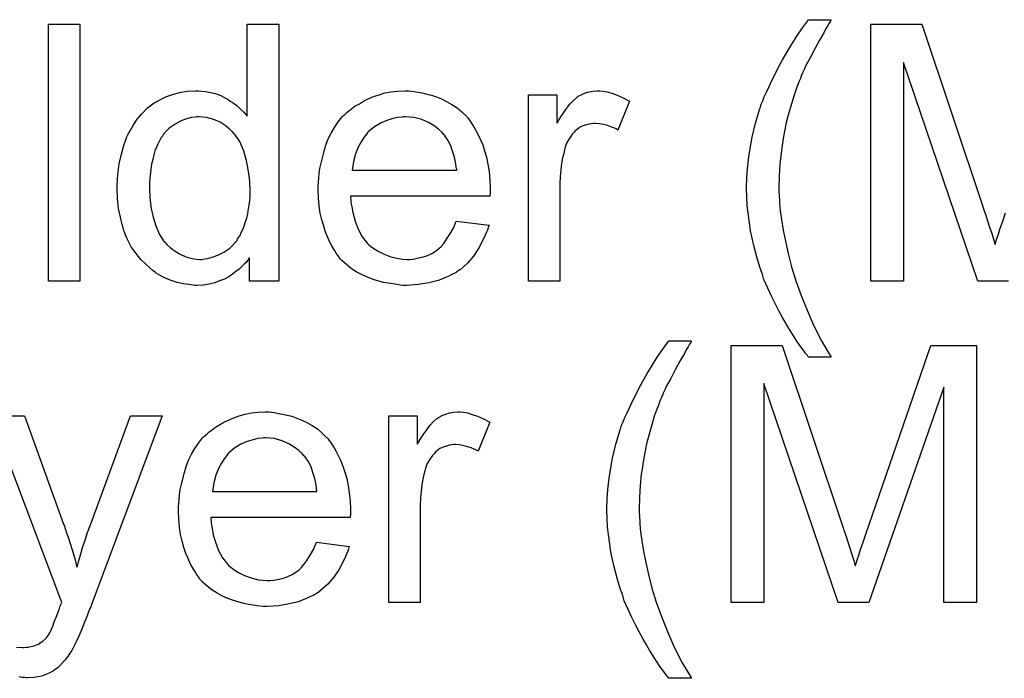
# Model space of a CAD drawing. Extents: x -1.5 to 9, y -3 to 5.
# Tile 17 of 256: x 0.6 to 0.9, y -1.2 to -1. Entities that reach past the tile are written whole.
import ezdxf

# ---------------------------------------------------------------- set-up
doc = ezdxf.new("R2010")
doc.units = 0
doc.layers.add('qfn16-30-34-a_copper_signal_top', color=1, linetype='CONTINUOUS')
doc.layers.add('qfn16-30-34-a_soldermask_top', color=1, linetype='CONTINUOUS')

msp = doc.modelspace()

# ---------------------------------------------------------------- linework, layer by layer
at = {"layer": 'qfn16-30-34-a_copper_signal_top', "color": 1}
for points in [[(0.815542, -1.097588), (0.815426, -1.097935), (0.815079, -1.098513), (0.814616, -1.099323), (0.814038, -1.100249), (0.813459, -1.101406), (0.812071, -1.103836), (0.810567, -1.106497), (0.809178, -1.109158), (0.80779, -1.111703), (0.807327, -1.112745), (0.806864, -1.113786), (0.806864, -1.113901), (0.806748, -1.114133), (0.806517, -1.11448), (0.806286, -1.115059), (0.806054, -1.115753), (0.805707, -1.116563), (0.80536, -1.117488), (0.805013, -1.11853), (0.804087, -1.120959), (0.803277, -1.12362), (0.802467, -1.126513), (0.801658, -1.129521), (0.801658, -1.129637), (0.801542, -1.129984), (0.801426, -1.130562), (0.801311, -1.131256), (0.801079, -1.132182), (0.800963, -1.133339), (0.800732, -1.134496), (0.800501, -1.135884), (0.800269, -1.137389), (0.800038, -1.139008), (0.799691, -1.142479), (0.799459, -1.146182), (0.799344, -1.15), (0.799344, -1.150116), (0.799344, -1.150347), (0.799344, -1.150694), (0.799344, -1.151157), (0.799459, -1.151851), (0.799459, -1.152545), (0.799575, -1.153471), (0.799575, -1.154512), (0.799806, -1.156942), (0.800154, -1.159719), (0.800732, -1.162958), (0.801426, -1.166429), (0.802236, -1.170247), (0.803277, -1.174413), (0.804666, -1.178809), (0.806286, -1.183322), (0.808137, -1.187949), (0.810219, -1.192809), (0.812765, -1.197668), (0.815657, -1.202528), (0.8086, -1.202528), (0.808484, -1.202412), (0.808253, -1.202065), (0.80779, -1.201486), (0.807211, -1.200677), (0.806517, -1.199751), (0.805707, -1.198594), (0.804782, -1.197206), (0.803856, -1.195701), (0.802699, -1.193966), (0.801658, -1.192115), (0.800501, -1.190148), (0.799344, -1.188065), (0.798187, -1.185867), (0.79703, -1.183553), (0.794831, -1.178578), (0.794716, -1.178462), (0.7946, -1.177999), (0.794369, -1.177189), (0.794021, -1.176148), (0.793559, -1.174875), (0.793096, -1.173487), (0.792633, -1.171752), (0.792054, -1.169785), (0.791592, -1.167818), (0.791013, -1.165504), (0.79055, -1.16319), (0.790203, -1.16076), (0.789509, -1.155438), (0.789393, -1.152777), (0.789278, -1.15), (0.789278, -1.149884), (0.789278, -1.149421), (0.789278, -1.148727), (0.789393, -1.147802), (0.789393, -1.146645), (0.789509, -1.145256), (0.789625, -1.143752), (0.789856, -1.142017), (0.789972, -1.140165), (0.790319, -1.138198), (0.791013, -1.134033), (0.792054, -1.129637), (0.793443, -1.125124), (0.793559, -1.125009), (0.793674, -1.124546), (0.793906, -1.123736), (0.794369, -1.122695), (0.794831, -1.121538), (0.795525, -1.120034), (0.796335, -1.118298), (0.797145, -1.116447), (0.798187, -1.11448), (0.799228, -1.112282), (0.800501, -1.109968), (0.801889, -1.107654), (0.803393, -1.105108), (0.805013, -1.102563), (0.806748, -1.100017), (0.8086, -1.097472), (0.815657, -1.097472), (0.815542, -1.097588)], [(0.904399, -1.178925), (0.894218, -1.178925), (0.894218, -1.111935), (0.870846, -1.178925), (0.861359, -1.178925), (0.838219, -1.110778), (0.838219, -1.178925), (0.828037, -1.178925), (0.828037, -1.098861), (0.843888, -1.098861), (0.862863, -1.155669), (0.862863, -1.155785), (0.862979, -1.156016), (0.863094, -1.156363), (0.863326, -1.156942), (0.863788, -1.15833), (0.864367, -1.160066), (0.864946, -1.162033), (0.86564, -1.164), (0.866218, -1.165851), (0.866681, -1.167471), (0.866797, -1.167239), (0.866912, -1.166661), (0.86726, -1.165619), (0.867722, -1.164231), (0.868301, -1.16238), (0.869111, -1.160181), (0.869921, -1.157636), (0.870962, -1.154628), (0.890168, -1.098861), (0.904399, -1.098861), (0.904399, -1.178925)], [(0.60543, -1.192809), (0.607282, -1.192925), (0.60786, -1.192925), (0.608439, -1.192809), (0.609133, -1.192809), (0.610868, -1.192462), (0.611678, -1.192115), (0.612488, -1.191768), (0.612604, -1.191768), (0.612835, -1.191536), (0.613182, -1.191305), (0.613645, -1.190958), (0.614686, -1.190032), (0.615612, -1.188759), (0.615612, -1.188644), (0.615843, -1.188412), (0.616075, -1.187949), (0.616306, -1.187255), (0.616769, -1.18633), (0.617232, -1.184941), (0.617926, -1.183322), (0.61862, -1.181355), (0.61862, -1.181239), (0.618852, -1.180776), (0.619083, -1.179966), (0.619546, -1.178925), (0.597563, -1.120843), (0.607976, -1.120843), (0.620124, -1.154512), (0.620124, -1.154628), (0.62024, -1.154744), (0.620356, -1.155091), (0.620471, -1.155669), (0.620703, -1.156248), (0.620934, -1.156942), (0.621513, -1.158562), (0.622207, -1.160529), (0.622901, -1.162843), (0.623595, -1.165272), (0.624289, -1.167933), (0.624289, -1.167818), (0.624405, -1.167586), (0.624521, -1.167239), (0.624637, -1.166776), (0.624752, -1.166198), (0.624984, -1.165504), (0.625447, -1.163768), (0.626025, -1.161801), (0.626835, -1.159487), (0.627529, -1.157173), (0.628455, -1.154744), (0.64095, -1.120843), (0.650785, -1.120843), (0.628686, -1.179851)], [(0.684916, -1.119687), (0.685842, -1.119802), (0.686999, -1.120034), (0.688272, -1.120265), (0.689776, -1.120612), (0.691164, -1.120959), (0.692784, -1.121538), (0.694288, -1.122116), (0.695908, -1.122926), (0.697528, -1.123852), (0.699147, -1.124893), (0.700652, -1.126166), (0.70204, -1.127554), (0.702156, -1.12767), (0.702387, -1.127901), (0.702734, -1.128364), (0.703197, -1.129058), (0.703775, -1.129868), (0.704354, -1.130794), (0.705048, -1.131951), (0.705742, -1.133339), (0.706437, -1.134843), (0.707131, -1.136463), (0.707709, -1.138314), (0.708288, -1.140281), (0.70875, -1.142479), (0.709098, -1.144793), (0.709329, -1.147223), (0.709445, -1.149884), (0.709445, -1.15), (0.709445, -1.150463), (0.709445, -1.151273), (0.709329, -1.15243), (0.665942, -1.15243), (0.665942, -1.152545), (0.665942, -1.152892), (0.666057, -1.153355), (0.666057, -1.154049), (0.666173, -1.154859), (0.666404, -1.155785), (0.666751, -1.157868), (0.667446, -1.160181), (0.668371, -1.162727), (0.669644, -1.165041), (0.671264, -1.167123), (0.671379, -1.167123), (0.671495, -1.167355), (0.672189, -1.167933), (0.673231, -1.168743), (0.674619, -1.169553), (0.67647, -1.170479), (0.678553, -1.171289), (0.680867, -1.171867), (0.682139, -1.171983), (0.683528, -1.172099), (0.684453, -1.172099), (0.685495, -1.171983), (0.686768, -1.171752), (0.688156, -1.171404), (0.689776, -1.170942), (0.69128, -1.170247), (0.692784, -1.169322), (0.6929, -1.169206), (0.693478, -1.168743), (0.694172, -1.168049), (0.694982, -1.167123), (0.695908, -1.165851), (0.696949, -1.164231), (0.69799, -1.16238), (0.698916, -1.160181), (0.709098, -1.161454), (0.709098, -1.16157), (0.708982, -1.161801), (0.708866, -1.162264), (0.708635, -1.162958), (0.708288, -1.163652), (0.707941, -1.164578), (0.707015, -1.166545), (0.705858, -1.168743), (0.704238, -1.171057), (0.702387, -1.173256), (0.700073, -1.175338), (0.699957, -1.175338), (0.699726, -1.17557), (0.699379, -1.175801), (0.698916, -1.176148), (0.698222, -1.176495), (0.697528, -1.176842), (0.696602, -1.177305), (0.695561, -1.177768), (0.694404, -1.178231), (0.693247, -1.178694), (0.690354, -1.179388), (0.687115, -1.179966), (0.683528, -1.180198), (0.682255, -1.180198), (0.681445, -1.180082), (0.680404, -1.179966), (0.679131, -1.179735), (0.677743, -1.179503), (0.676239, -1.179272), (0.672999, -1.178346), (0.671264, -1.177652), (0.669644, -1.176958), (0.667908, -1.176032), (0.666289, -1.174991), (0.664784, -1.173834), (0.66328, -1.172446), (0.663165, -1.17233), (0.662933, -1.172099), (0.662586, -1.171636), (0.662123, -1.170942), (0.661545, -1.170132), (0.660966, -1.169206), (0.660272, -1.168049), (0.659578, -1.166776), (0.658884, -1.165272), (0.65819, -1.163652), (0.657611, -1.161801), (0.657033, -1.159834), (0.65657, -1.157752), (0.656223, -1.155438), (0.655991, -1.153008), (0.655876, -1.150463), (0.655876, -1.150347), (0.655876, -1.149768), (0.655876, -1.149074), (0.655991, -1.148033), (0.656107, -1.14676), (0.656223, -1.145372), (0.656454, -1.143752), (0.656801, -1.142132), (0.657727, -1.13843), (0.658305, -1.136579), (0.659, -1.134612), (0.659925, -1.132761), (0.660966, -1.131025), (0.662123, -1.12929), (0.663396, -1.12767), (0.663512, -1.127554), (0.663743, -1.127323), (0.664206, -1.126976), (0.664784, -1.126397), (0.665479, -1.125819), (0.666404, -1.125124), (0.667446, -1.124314), (0.668718, -1.12362), (0.669991, -1.12281), (0.671495, -1.122116), (0.673115, -1.121422), (0.67485, -1.120843), (0.676702, -1.120265), (0.678668, -1.119918), (0.680751, -1.119687), (0.682949, -1.119571), (0.684106, -1.119571), (0.684916, -1.119687)], [(0.744617, -1.119687), (0.74589, -1.119918), (0.747394, -1.120381), (0.749014, -1.120959), (0.750865, -1.121769), (0.752832, -1.12281), (0.749245, -1.131835), (0.74913, -1.131719), (0.748667, -1.131488), (0.747973, -1.131141), (0.747047, -1.130794), (0.746006, -1.130447), (0.744733, -1.1301), (0.743461, -1.129868), (0.742188, -1.129752), (0.741609, -1.129752), (0.741031, -1.129868), (0.740221, -1.129984), (0.739411, -1.130215), (0.73837, -1.130562), (0.737328, -1.131025), (0.736403, -1.131719), (0.736287, -1.131835), (0.73594, -1.132066), (0.735593, -1.132529), (0.735014, -1.133108), (0.734436, -1.133918), (0.733857, -1.134843), (0.733279, -1.135884), (0.732816, -1.137157), (0.7327, -1.137389), (0.732585, -1.138083), (0.732353, -1.139124), (0.732006, -1.140513), (0.731659, -1.142248), (0.731428, -1.144215), (0.731312, -1.146297), (0.731196, -1.148611), (0.731196, -1.178925), (0.721362, -1.178925), (0.721362, -1.120843), (0.730271, -1.120843), (0.730271, -1.129637), (0.730386, -1.129521), (0.730849, -1.128711), (0.731428, -1.12767), (0.732353, -1.126397), (0.733279, -1.125124), (0.73432, -1.123736), (0.735361, -1.122579), (0.736403, -1.121653), (0.736519, -1.121538), (0.736866, -1.121306), (0.73756, -1.120959), (0.738254, -1.120612), (0.73918, -1.120265), (0.740337, -1.119918), (0.741494, -1.119687), (0.742766, -1.119571), (0.743576, -1.119571), (0.744617, -1.119687)], [(0.683065, -1.12767), (0.682371, -1.12767), (0.681908, -1.127785), (0.680635, -1.127901), (0.679131, -1.128248), (0.67728, -1.128827), (0.675313, -1.129637), (0.673462, -1.130794), (0.671611, -1.132298), (0.671379, -1.132529), (0.670917, -1.133108), (0.670107, -1.134149), (0.669297, -1.135537), (0.668371, -1.137157), (0.667561, -1.13924), (0.666867, -1.141669), (0.66652, -1.144331), (0.699032, -1.144331), (0.699032, -1.144215), (0.699032, -1.143984), (0.698916, -1.143636), (0.698916, -1.143174), (0.698685, -1.141785), (0.698337, -1.140281), (0.697759, -1.13843), (0.697181, -1.136694), (0.696255, -1.134959), (0.695214, -1.133455), (0.695214, -1.133339), (0.694982, -1.133223), (0.694404, -1.132529), (0.693362, -1.131604), (0.691974, -1.130562), (0.690239, -1.129521), (0.688156, -1.128595), (0.685726, -1.127901), (0.684453, -1.127785), (0.683065, -1.12767)], [(0.628686, -1.179851), (0.628686, -1.179966), (0.62857, -1.180313), (0.628339, -1.180776), (0.628108, -1.181355), (0.62776, -1.182165), (0.627413, -1.18309), (0.626604, -1.185057), (0.625794, -1.187255), (0.624868, -1.189454), (0.623942, -1.19142), (0.62348, -1.19223), (0.623133, -1.19304), (0.623017, -1.193272), (0.62267, -1.19385), (0.622091, -1.19466), (0.621397, -1.195701), (0.620471, -1.196858), (0.61943, -1.198015), (0.618389, -1.199172), (0.617116, -1.200098), (0.617, -1.200214), (0.616538, -1.200445), (0.615843, -1.200792), (0.614802, -1.201255), (0.613645, -1.201718), (0.612257, -1.202065), (0.610753, -1.202296), (0.609017, -1.202412), (0.608554, -1.202412), (0.607976, -1.202296), (0.607166, -1.202296), (0.60624, -1.202065)]]:
    msp.add_lwpolyline(points, dxfattribs=at)
at = {"layer": 'qfn16-30-34-a_soldermask_top', "color": 1}
for points in [[(0.625215, -1.078925), (0.615381, -1.078925), (0.615381, -0.998861), (0.625215, -0.998861), (0.625215, -1.078925)], [(0.687115, -1.078925), (0.677974, -1.078925), (0.677974, -1.071636), (0.677859, -1.071752), (0.677743, -1.071983), (0.677396, -1.072446), (0.676933, -1.073024), (0.676355, -1.073603), (0.67566, -1.074297), (0.67485, -1.075107), (0.673809, -1.075917), (0.672768, -1.076727), (0.671611, -1.077536), (0.670222, -1.078231), (0.668718, -1.078809), (0.667214, -1.079388), (0.665479, -1.079851), (0.663628, -1.080082), (0.661661, -1.080198), (0.660966, -1.080198), (0.660504, -1.080082), (0.659115, -1.079966), (0.657495, -1.079735), (0.655529, -1.079272), (0.65333, -1.078578), (0.651132, -1.077652), (0.648934, -1.07638), (0.648818, -1.07638), (0.648702, -1.076148), (0.648008, -1.075685), (0.646967, -1.07476), (0.645694, -1.073603), (0.64419, -1.072099), (0.642686, -1.070247), (0.641182, -1.068165), (0.639909, -1.065735), (0.639909, -1.065619), (0.639793, -1.065388), (0.639678, -1.065041), (0.639446, -1.064578), (0.639215, -1.063884), (0.638868, -1.063074), (0.638636, -1.062264), (0.638405, -1.061223), (0.637826, -1.058909), (0.637248, -1.056248), (0.636901, -1.053239), (0.636785, -1.05), (0.636785, -1.049884), (0.636785, -1.049653), (0.636785, -1.04919), (0.636785, -1.048496), (0.636901, -1.047802), (0.636901, -1.046876), (0.637132, -1.044793), (0.637479, -1.042364), (0.638058, -1.039703), (0.638752, -1.036926), (0.639678, -1.034265), (0.639678, -1.034149), (0.639793, -1.033918), (0.640025, -1.033571), (0.640256, -1.033108), (0.64095, -1.031835), (0.641876, -1.030215), (0.643033, -1.02848), (0.644537, -1.026744), (0.646273, -1.024893), (0.648355, -1.023389), (0.648471, -1.023389), (0.648587, -1.023273), (0.648934, -1.023042), (0.649396, -1.02281), (0.650553, -1.022232), (0.652173, -1.021422), (0.654024, -1.020728), (0.656223, -1.020149), (0.658652, -1.019687), (0.661198, -1.019571), (0.662123, -1.019571), (0.663049, -1.019687), (0.664322, -1.019802), (0.665826, -1.020149), (0.667446, -1.020496), (0.669065, -1.021075), (0.670569, -1.021885), (0.670801, -1.022), (0.671264, -1.022232), (0.671958, -1.02281), (0.672884, -1.023389), (0.67404, -1.024199), (0.675082, -1.02524), (0.676239, -1.026281), (0.67728, -1.027554), (0.67728, -0.998861), (0.687115, -0.998861), (0.687115, -1.078925)], [(0.859045, -0.997588), (0.858929, -0.997935), (0.858582, -0.998513), (0.858119, -0.999323), (0.857541, -1.000249), (0.856962, -1.001406), (0.855574, -1.003836), (0.85407, -1.006497), (0.852681, -1.009158), (0.851293, -1.011703), (0.85083, -1.012745), (0.850367, -1.013786), (0.850367, -1.013902), (0.850252, -1.014133), (0.85002, -1.01448), (0.849789, -1.015058), (0.849557, -1.015753), (0.84921, -1.016563), (0.848863, -1.017488), (0.848516, -1.018529), (0.847591, -1.020959), (0.846781, -1.02362), (0.845971, -1.026513), (0.845161, -1.029521), (0.845161, -1.029637), (0.845045, -1.029984), (0.844929, -1.030562), (0.844814, -1.031256), (0.844582, -1.032182), (0.844467, -1.033339), (0.844235, -1.034496), (0.844004, -1.035884), (0.843772, -1.037389), (0.843541, -1.039008), (0.843194, -1.042479), (0.842962, -1.046182), (0.842847, -1.05), (0.842847, -1.050116), (0.842847, -1.050347), (0.842847, -1.050694), (0.842847, -1.051157), (0.842962, -1.051851), (0.842962, -1.052545), (0.843078, -1.053471), (0.843078, -1.054512), (0.84331, -1.056942), (0.843657, -1.059719), (0.844235, -1.062958), (0.844929, -1.066429), (0.845739, -1.070247), (0.846781, -1.074413), (0.848169, -1.078809), (0.849789, -1.083322), (0.85164, -1.087949), (0.853723, -1.092809), (0.856268, -1.097668), (0.85916, -1.102528), (0.852103, -1.102528), (0.851987, -1.102412), (0.851756, -1.102065), (0.851293, -1.101486), (0.850714, -1.100677), (0.85002, -1.099751), (0.84921, -1.098594), (0.848285, -1.097206), (0.847359, -1.095701), (0.846202, -1.093966), (0.845161, -1.092115), (0.844004, -1.090148), (0.842847, -1.088065), (0.84169, -1.085867), (0.840533, -1.083553), (0.838335, -1.078578), (0.838219, -1.078462), (0.838103, -1.077999), (0.837872, -1.077189), (0.837525, -1.076148), (0.837062, -1.074875), (0.836599, -1.073487), (0.836136, -1.071752), (0.835558, -1.069785), (0.835095, -1.067818), (0.834516, -1.065504), (0.834054, -1.06319), (0.833707, -1.06076), (0.833012, -1.055438), (0.832897, -1.052777), (0.832781, -1.05), (0.832781, -1.049884), (0.832781, -1.049421), (0.832781, -1.048727), (0.832897, -1.047802), (0.832897, -1.046645), (0.833012, -1.045256), (0.833128, -1.043752), (0.833359, -1.042017), (0.833475, -1.040165), (0.833822, -1.038198), (0.834516, -1.034033), (0.835558, -1.029637), (0.836946, -1.025124), (0.837062, -1.025009), (0.837178, -1.024546), (0.837409, -1.023736), (0.837872, -1.022695), (0.838335, -1.021538), (0.839029, -1.020034), (0.839839, -1.018298), (0.840649, -1.016447), (0.84169, -1.01448), (0.842731, -1.012282), (0.844004, -1.009968), (0.845392, -1.007654), (0.846896, -1.005108), (0.848516, -1.002563), (0.850252, -1.000018), (0.852103, -0.997472), (0.85916, -0.997472), (0.859045, -0.997588)], [(0.914349, -1.078925), (0.904862, -1.078925), (0.881722, -1.010778), (0.881722, -1.078925), (0.87154, -1.078925), (0.87154, -0.998861), (0.887391, -0.998861), (0.906366, -1.055669), (0.906366, -1.055785), (0.906482, -1.056016), (0.906597, -1.056363), (0.906829, -1.056942), (0.907292, -1.05833), (0.90787, -1.060066), (0.908449, -1.062033), (0.909143, -1.064), (0.909721, -1.065851), (0.910184, -1.067471), (0.9103, -1.067239), (0.910416, -1.066661), (0.910763, -1.065619), (0.911226, -1.064231), (0.911804, -1.06238), (0.912614, -1.060181), (0.913424, -1.057636)], [(0.728419, -1.019687), (0.729345, -1.019802), (0.730502, -1.020034), (0.731775, -1.020265), (0.733279, -1.020612), (0.734667, -1.020959), (0.736287, -1.021538), (0.737791, -1.022116), (0.739411, -1.022926), (0.741031, -1.023852), (0.742651, -1.024893), (0.744155, -1.026166), (0.745543, -1.027554), (0.745659, -1.02767), (0.74589, -1.027901), (0.746237, -1.028364), (0.7467, -1.029058), (0.747279, -1.029868), (0.747857, -1.030794), (0.748551, -1.031951), (0.749245, -1.033339), (0.74994, -1.034843), (0.750634, -1.036463), (0.751212, -1.038314), (0.751791, -1.040281), (0.752254, -1.042479), (0.752601, -1.044793), (0.752832, -1.047223), (0.752948, -1.049884), (0.752948, -1.05), (0.752948, -1.050463), (0.752948, -1.051273), (0.752832, -1.05243), (0.709445, -1.05243), (0.709445, -1.052545), (0.709445, -1.052892), (0.70956, -1.053355), (0.70956, -1.054049), (0.709676, -1.054859), (0.709908, -1.055785), (0.710255, -1.057868), (0.710949, -1.060181), (0.711874, -1.062727), (0.713147, -1.065041), (0.714767, -1.067123), (0.714883, -1.067123), (0.714998, -1.067355), (0.715692, -1.067933), (0.716734, -1.068743), (0.718122, -1.069553), (0.719973, -1.070479), (0.722056, -1.071289), (0.72437, -1.071867), (0.725643, -1.071983), (0.727031, -1.072099), (0.727957, -1.072099), (0.728998, -1.071983), (0.730271, -1.071752), (0.731659, -1.071404), (0.733279, -1.070942), (0.734783, -1.070247), (0.736287, -1.069322), (0.736403, -1.069206), (0.736981, -1.068743), (0.737676, -1.068049), (0.738485, -1.067123), (0.739411, -1.065851), (0.740452, -1.064231), (0.741494, -1.06238), (0.742419, -1.060181), (0.752601, -1.061454), (0.752601, -1.06157), (0.752485, -1.061801), (0.752369, -1.062264), (0.752138, -1.062958), (0.751791, -1.063652), (0.751444, -1.064578), (0.750518, -1.066545), (0.749361, -1.068743), (0.747741, -1.071057), (0.74589, -1.073256), (0.743576, -1.075338), (0.743461, -1.075338), (0.743229, -1.07557), (0.742882, -1.075801), (0.742419, -1.076148), (0.741725, -1.076495), (0.741031, -1.076842), (0.740105, -1.077305), (0.739064, -1.077768), (0.737907, -1.078231), (0.73675, -1.078694), (0.733857, -1.079388), (0.730618, -1.079966), (0.727031, -1.080198), (0.725758, -1.080198), (0.724948, -1.080082), (0.723907, -1.079966), (0.722635, -1.079735), (0.721246, -1.079503), (0.719742, -1.079272), (0.716502, -1.078346), (0.714767, -1.077652), (0.713147, -1.076958), (0.711412, -1.076032), (0.709792, -1.074991), (0.708288, -1.073834), (0.706784, -1.072446), (0.706668, -1.07233), (0.706437, -1.072099), (0.706089, -1.071636), (0.705627, -1.070942), (0.705048, -1.070132), (0.70447, -1.069206), (0.703775, -1.068049), (0.703081, -1.066776), (0.702387, -1.065272), (0.701693, -1.063652), (0.701114, -1.061801), (0.700536, -1.059834), (0.700073, -1.057752), (0.699726, -1.055438), (0.699495, -1.053008), (0.699379, -1.050463), (0.699379, -1.050347), (0.699379, -1.049768), (0.699379, -1.049074), (0.699495, -1.048033), (0.69961, -1.04676), (0.699726, -1.045372), (0.699957, -1.043752), (0.700304, -1.042132), (0.70123, -1.03843), (0.701808, -1.036579), (0.702503, -1.034612), (0.703428, -1.032761), (0.70447, -1.031025), (0.705627, -1.02929), (0.706899, -1.02767), (0.707015, -1.027554), (0.707246, -1.027323), (0.707709, -1.026976), (0.708288, -1.026397), (0.708982, -1.025819), (0.709908, -1.025124), (0.710949, -1.024314), (0.712221, -1.02362), (0.713494, -1.02281), (0.714998, -1.022116), (0.716618, -1.021422), (0.718354, -1.020843), (0.720205, -1.020265), (0.722172, -1.019918), (0.724254, -1.019687), (0.726453, -1.019571), (0.72761, -1.019571), (0.728419, -1.019687)], [(0.788121, -1.019687), (0.789393, -1.019918), (0.790898, -1.020381), (0.792517, -1.020959), (0.794369, -1.021769), (0.796335, -1.02281), (0.792749, -1.031835), (0.792633, -1.031719), (0.79217, -1.031488), (0.791476, -1.031141), (0.79055, -1.030794), (0.789509, -1.030447), (0.788236, -1.0301), (0.786964, -1.029868), (0.785691, -1.029752), (0.785112, -1.029752), (0.784534, -1.029868), (0.783724, -1.029984), (0.782914, -1.030215), (0.781873, -1.030562), (0.780832, -1.031025), (0.779906, -1.031719), (0.77979, -1.031835), (0.779443, -1.032066), (0.779096, -1.032529), (0.778518, -1.033108), (0.777939, -1.033918), (0.777361, -1.034843), (0.776782, -1.035884), (0.776319, -1.037157), (0.776204, -1.037389), (0.776088, -1.038083), (0.775856, -1.039124), (0.775509, -1.040513), (0.775162, -1.042248), (0.774931, -1.044215), (0.774815, -1.046297), (0.774699, -1.048611), (0.774699, -1.078925), (0.764865, -1.078925), (0.764865, -1.020843), (0.773774, -1.020843), (0.773774, -1.029637), (0.77389, -1.029521), (0.774352, -1.028711), (0.774931, -1.02767), (0.775856, -1.026397), (0.776782, -1.025124), (0.777823, -1.023736), (0.778865, -1.022579), (0.779906, -1.021653), (0.780022, -1.021538), (0.780369, -1.021306), (0.781063, -1.020959), (0.781757, -1.020612), (0.782683, -1.020265), (0.78384, -1.019918), (0.784997, -1.019687), (0.786269, -1.019571), (0.787079, -1.019571), (0.788121, -1.019687)], [(0.662239, -1.02767), (0.661661, -1.02767), (0.661198, -1.027785), (0.659925, -1.027901), (0.658421, -1.028364), (0.656686, -1.028943), (0.654834, -1.029984), (0.652983, -1.031256), (0.652058, -1.032182), (0.651248, -1.033108), (0.651248, -1.033223), (0.651016, -1.033339), (0.6509, -1.033686), (0.650553, -1.034149), (0.650206, -1.034727), (0.649859, -1.035422), (0.649512, -1.036232), (0.649049, -1.037157), (0.648587, -1.038314), (0.648239, -1.039587), (0.647892, -1.040975), (0.647545, -1.042479), (0.647314, -1.044099), (0.647082, -1.04595), (0.646851, -1.047917), (0.646851, -1.05), (0.646851, -1.050116), (0.646851, -1.050463), (0.646851, -1.051041), (0.646967, -1.051851), (0.646967, -1.052777), (0.647082, -1.053818), (0.647429, -1.056248), (0.648008, -1.058909), (0.648818, -1.061686), (0.649975, -1.064347), (0.650669, -1.065504), (0.651479, -1.066661), (0.651595, -1.066661), (0.65171, -1.066892), (0.652289, -1.067471), (0.65333, -1.068396), (0.654603, -1.069322), (0.656223, -1.070363), (0.65819, -1.071289), (0.660272, -1.071867), (0.661429, -1.071983), (0.662586, -1.072099), (0.663165, -1.072099), (0.663628, -1.071983), (0.6649, -1.071867), (0.666404, -1.071404), (0.66814, -1.070826), (0.669991, -1.0699), (0.671842, -1.068628), (0.672768, -1.067818), (0.673578, -1.066892), (0.673578, -1.066776), (0.673809, -1.066661), (0.67404, -1.066314), (0.674272, -1.065851), (0.674619, -1.065272), (0.675082, -1.064694), (0.675429, -1.063768), (0.675892, -1.062843), (0.676355, -1.061801), (0.676702, -1.060644), (0.677164, -1.059256), (0.677511, -1.057868), (0.677743, -1.056248), (0.677974, -1.054628), (0.678206, -1.052777), (0.678206, -1.05081), (0.678206, -1.050694), (0.678206, -1.050231), (0.678206, -1.049653), (0.67809, -1.048843), (0.67809, -1.047917), (0.677974, -1.04676), (0.677859, -1.045488), (0.677627, -1.044099), (0.677049, -1.041322), (0.676239, -1.03843), (0.675082, -1.035653), (0.674388, -1.034496), (0.673578, -1.033339), (0.673578, -1.033223), (0.673346, -1.033108), (0.672768, -1.032414), (0.671726, -1.031488), (0.670454, -1.030447), (0.668834, -1.029405), (0.666867, -1.028595), (0.664669, -1.027901), (0.663512, -1.027785), (0.662239, -1.02767)], [(0.726568, -1.02767), (0.725874, -1.02767), (0.725411, -1.027785), (0.724139, -1.027901), (0.722635, -1.028248), (0.720783, -1.028827), (0.718816, -1.029637), (0.716965, -1.030794), (0.715114, -1.032298), (0.714883, -1.032529), (0.71442, -1.033108), (0.71361, -1.034149), (0.7128, -1.035537), (0.711874, -1.037157), (0.711064, -1.03924), (0.71037, -1.041669), (0.710023, -1.044331), (0.742535, -1.044331), (0.742535, -1.044215), (0.742535, -1.043984), (0.742419, -1.043636), (0.742419, -1.043174), (0.742188, -1.041785), (0.741841, -1.040281), (0.741262, -1.03843), (0.740684, -1.036694), (0.739758, -1.034959), (0.738717, -1.033455), (0.738717, -1.033339), (0.738485, -1.033223), (0.737907, -1.032529), (0.736866, -1.031604), (0.735477, -1.030562), (0.733742, -1.029521), (0.731659, -1.028595), (0.729229, -1.027901), (0.727957, -1.027785), (0.726568, -1.02767)]]:
    msp.add_lwpolyline(points, dxfattribs=at)

doc.saveas('drawing.dxf')
